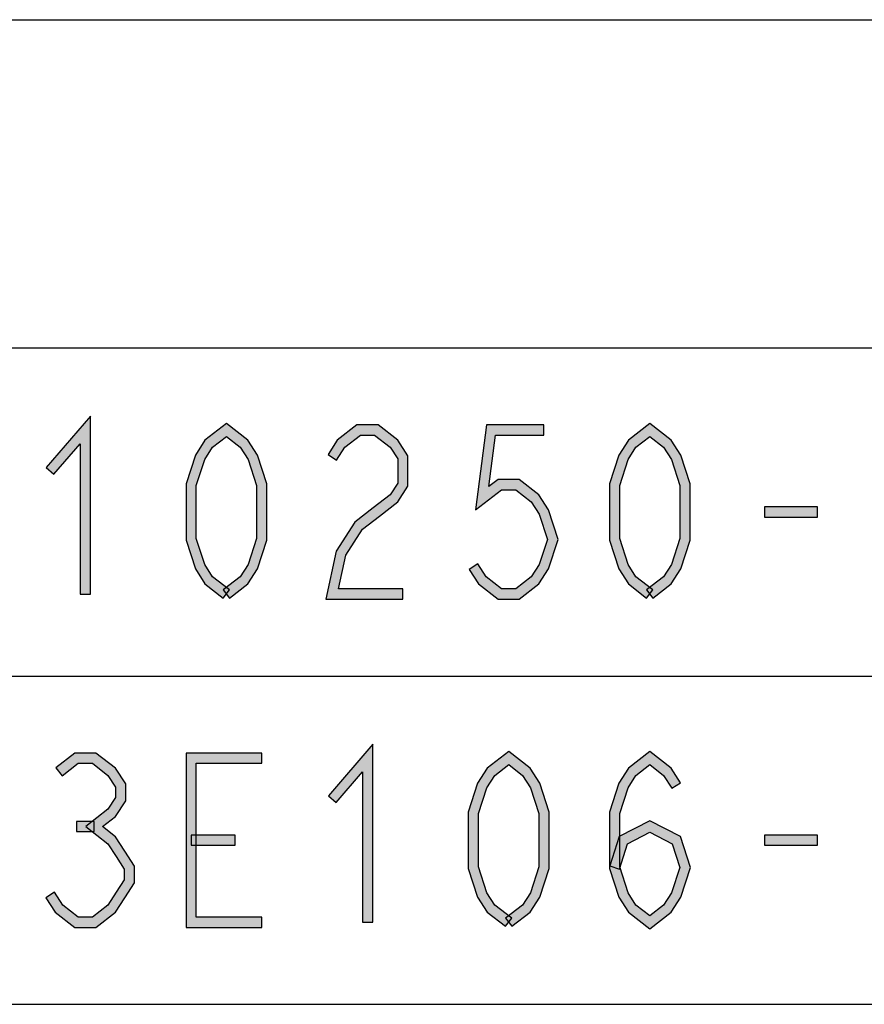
# Model space of a CAD drawing. Header units: millimetres. Extents: x 60 to 816, y 67 to 560.
# Tile 11 of 49: x 258 to 291, y 163 to 202. Entities that reach past the tile are written whole.
import ezdxf

# ---------------------------------------------------------------- set-up
doc = ezdxf.new("R2010")
doc.units = ezdxf.units.MM
doc.header["$LTSCALE"] = 0.327195
doc.layers.add('ALL_NOTE', color=7, linetype='Continuous')

msp = doc.modelspace()

# ---------------------------------------------------------------- hatches: boundary and pattern name
at = {"layer": 'ALL_NOTE', "linetype": 'Continuous', "lineweight": 25}
h = msp.add_hatch(color=2, dxfattribs=at)
h.dxf.hatch_style = 1
h.paths.add_polyline_path([(260.312, 185.211), (259.288, 184.02), (258.984, 184.281), (260.712, 186.29)])
h = msp.add_hatch(color=2, dxfattribs=at)
h.dxf.hatch_style = 1
h.paths.add_polyline_path([(260.312, 179.351), (260.312, 185.211), (260.712, 186.29), (260.712, 179.351)])
h = msp.add_hatch(color=2, dxfattribs=at)
h.dxf.hatch_style = 1
h.paths.add_polyline_path([(266.016, 185.498), (265.477, 185.08), (265.178, 185.355), (266.016, 186.004)])
h = msp.add_hatch(color=2, dxfattribs=at)
h.dxf.hatch_style = 1
h.paths.add_polyline_path([(266.554, 185.08), (266.016, 185.498), (266.016, 186.004), (266.853, 185.355)])
h = msp.add_hatch(color=2, dxfattribs=at)
h.dxf.hatch_style = 1
h.paths.add_polyline_path([(271.244, 185.551), (270.637, 185.08), (270.338, 185.355), (271.107, 185.951)])
h = msp.add_hatch(color=2, dxfattribs=at)
h.dxf.hatch_style = 1
h.paths.add_polyline_path([(271.795, 185.551), (271.244, 185.551), (271.107, 185.951), (271.932, 185.951)])
h = msp.add_hatch(color=2, dxfattribs=at)
h.dxf.hatch_style = 1
h.paths.add_polyline_path([(272.402, 185.08), (271.795, 185.551), (271.932, 185.951), (272.701, 185.355)])
h = msp.add_hatch(color=2, dxfattribs=at)
h.dxf.hatch_style = 1
h.paths.add_polyline_path([(275.732, 182.629), (276.16, 185.951), (276.512, 185.551), (276.252, 183.539)])
h = msp.add_hatch(color=2, dxfattribs=at)
h.dxf.hatch_style = 1
h.paths.add_polyline_path([(276.16, 185.951), (278.4, 185.951), (278.4, 185.551), (276.512, 185.551)])
h = msp.add_hatch(color=2, dxfattribs=at)
h.dxf.hatch_style = 1
h.paths.add_polyline_path([(282.528, 185.498), (281.989, 185.08), (281.69, 185.355), (282.528, 186.004)])
h = msp.add_hatch(color=2, dxfattribs=at)
h.dxf.hatch_style = 1
h.paths.add_polyline_path([(283.066, 185.08), (282.528, 185.498), (282.528, 186.004), (283.365, 185.355)])
h = msp.add_hatch(color=2, dxfattribs=at)
h.dxf.hatch_style = 1
h.paths.add_polyline_path([(265.477, 185.08), (265.166, 184.598), (264.802, 184.77), (265.178, 185.355)])
h = msp.add_hatch(color=2, dxfattribs=at)
h.dxf.hatch_style = 1
h.paths.add_polyline_path([(266.866, 184.598), (266.554, 185.08), (266.853, 185.355), (267.23, 184.77)])
h = msp.add_hatch(color=2, dxfattribs=at)
h.dxf.hatch_style = 1
h.paths.add_polyline_path([(270.637, 185.08), (270.312, 184.576), (269.976, 184.792), (270.338, 185.355)])
h = msp.add_hatch(color=2, dxfattribs=at)
h.dxf.hatch_style = 1
h.paths.add_polyline_path([(272.696, 184.625), (272.402, 185.08), (272.701, 185.355), (273.096, 184.743)])
h = msp.add_hatch(color=2, dxfattribs=at)
h.dxf.hatch_style = 1
h.paths.add_polyline_path([(281.989, 185.08), (281.678, 184.598), (281.314, 184.77), (281.69, 185.355)])
h = msp.add_hatch(color=2, dxfattribs=at)
h.dxf.hatch_style = 1
h.paths.add_polyline_path([(283.378, 184.598), (283.066, 185.08), (283.365, 185.355), (283.742, 184.77)])
h = msp.add_hatch(color=2, dxfattribs=at)
h.dxf.hatch_style = 1
h.paths.add_polyline_path([(265.166, 184.598), (264.84, 183.586), (264.44, 183.649), (264.802, 184.77)])
h = msp.add_hatch(color=2, dxfattribs=at)
h.dxf.hatch_style = 1
h.paths.add_polyline_path([(267.192, 183.586), (266.866, 184.598), (267.23, 184.77), (267.592, 183.649)])
h = msp.add_hatch(color=2, dxfattribs=at)
h.dxf.hatch_style = 1
h.paths.add_polyline_path([(272.696, 183.676), (272.696, 184.625), (273.096, 184.743), (273.096, 183.559)])
h = msp.add_hatch(color=2, dxfattribs=at)
h.dxf.hatch_style = 1
h.paths.add_polyline_path([(281.678, 184.598), (281.352, 183.586), (280.952, 183.649), (281.314, 184.77)])
h = msp.add_hatch(color=2, dxfattribs=at)
h.dxf.hatch_style = 1
h.paths.add_polyline_path([(283.704, 183.586), (283.378, 184.598), (283.742, 184.77), (284.104, 183.649)])
h = msp.add_hatch(color=2, dxfattribs=at)
h.dxf.hatch_style = 1
h.paths.add_polyline_path([(264.84, 183.586), (264.84, 181.516), (264.44, 181.453), (264.44, 183.649)])
h = msp.add_hatch(color=2, dxfattribs=at)
h.dxf.hatch_style = 1
h.paths.add_polyline_path([(267.192, 181.516), (267.192, 183.586), (267.592, 183.649), (267.592, 181.453)])
h = msp.add_hatch(color=2, dxfattribs=at)
h.dxf.hatch_style = 1
h.paths.add_polyline_path([(272.402, 183.221), (272.696, 183.676), (273.096, 183.559), (272.701, 182.947)])
h = msp.add_hatch(color=2, dxfattribs=at)
h.dxf.hatch_style = 1
h.paths.add_polyline_path([(276.748, 183.417), (275.732, 182.629), (276.252, 183.539), (276.611, 183.817)])
h = msp.add_hatch(color=2, dxfattribs=at)
h.dxf.hatch_style = 1
h.paths.add_polyline_path([(277.299, 183.417), (276.748, 183.417), (276.611, 183.817), (277.436, 183.817)])
h = msp.add_hatch(color=2, dxfattribs=at)
h.dxf.hatch_style = 1
h.paths.add_polyline_path([(277.906, 182.947), (277.299, 183.417), (277.436, 183.817), (278.205, 183.221)])
h = msp.add_hatch(color=2, dxfattribs=at)
h.dxf.hatch_style = 1
h.paths.add_polyline_path([(281.352, 183.586), (281.352, 181.516), (280.952, 181.453), (280.952, 183.649)])
h = msp.add_hatch(color=2, dxfattribs=at)
h.dxf.hatch_style = 1
h.paths.add_polyline_path([(283.704, 181.516), (283.704, 183.586), (284.104, 183.649), (284.104, 181.453)])
h = msp.add_hatch(color=2, dxfattribs=at)
h.dxf.hatch_style = 1
h.paths.add_polyline_path([(271.741, 182.709), (272.402, 183.221), (272.701, 182.947), (271.986, 182.393)])
h = msp.add_hatch(color=2, dxfattribs=at)
h.dxf.hatch_style = 1
h.paths.add_polyline_path([(278.218, 182.464), (277.906, 182.947), (278.205, 183.221), (278.582, 182.637)])
h = msp.add_hatch(color=2, dxfattribs=at)
h.dxf.hatch_style = 1
h.paths.add_polyline_path([(271.026, 182.155), (271.741, 182.709), (271.986, 182.393), (271.325, 181.88)])
h = msp.add_hatch(color=2, dxfattribs=at)
h.dxf.hatch_style = 1
h.paths.add_polyline_path([(278.534, 181.484), (278.218, 182.464), (278.582, 182.637), (278.954, 181.484)])
h = msp.add_hatch(color=2, dxfattribs=at)
h.dxf.hatch_style = 1
h.paths.add_polyline_path([(289.064, 182.351), (287, 182.351), (287, 182.751), (289.064, 182.751)])
h = msp.add_hatch(color=2, dxfattribs=at)
h.dxf.hatch_style = 1
h.paths.add_polyline_path([(270.3, 181.028), (271.026, 182.155), (271.325, 181.88), (270.676, 180.873)])
h = msp.add_hatch(color=2, dxfattribs=at)
h.dxf.hatch_style = 1
h.paths.add_polyline_path([(264.84, 181.516), (265.166, 180.504), (264.802, 180.331), (264.44, 181.453)])
h = msp.add_hatch(color=2, dxfattribs=at)
h.dxf.hatch_style = 1
h.paths.add_polyline_path([(266.866, 180.504), (267.192, 181.516), (267.592, 181.453), (267.23, 180.331)])
h = msp.add_hatch(color=2, dxfattribs=at)
h.dxf.hatch_style = 1
h.paths.add_polyline_path([(278.218, 180.504), (278.534, 181.484), (278.954, 181.484), (278.582, 180.331)])
h = msp.add_hatch(color=2, dxfattribs=at)
h.dxf.hatch_style = 1
h.paths.add_polyline_path([(281.352, 181.516), (281.678, 180.504), (281.314, 180.331), (280.952, 181.453)])
h = msp.add_hatch(color=2, dxfattribs=at)
h.dxf.hatch_style = 1
h.paths.add_polyline_path([(283.378, 180.504), (283.704, 181.516), (284.104, 181.453), (283.742, 180.331)])
h = msp.add_hatch(color=2, dxfattribs=at)
h.dxf.hatch_style = 1
h.paths.add_polyline_path([(269.896, 179.151), (270.3, 181.028), (270.676, 180.873), (270.391, 179.551)])
h = msp.add_hatch(color=2, dxfattribs=at)
h.dxf.hatch_style = 1
h.paths.add_polyline_path([(265.166, 180.504), (265.477, 180.021), (265.178, 179.747), (264.802, 180.331)])
h = msp.add_hatch(color=2, dxfattribs=at)
h.dxf.hatch_style = 1
h.paths.add_polyline_path([(266.554, 180.021), (266.866, 180.504), (267.23, 180.331), (266.853, 179.747)])
h = msp.add_hatch(color=2, dxfattribs=at)
h.dxf.hatch_style = 1
h.paths.add_polyline_path([(275.816, 180.526), (276.141, 180.021), (275.842, 179.747), (275.48, 180.309)])
h = msp.add_hatch(color=2, dxfattribs=at)
h.dxf.hatch_style = 1
h.paths.add_polyline_path([(277.906, 180.021), (278.218, 180.504), (278.582, 180.331), (278.205, 179.747)])
h = msp.add_hatch(color=2, dxfattribs=at)
h.dxf.hatch_style = 1
h.paths.add_polyline_path([(281.678, 180.504), (281.989, 180.021), (281.69, 179.747), (281.314, 180.331)])
h = msp.add_hatch(color=2, dxfattribs=at)
h.dxf.hatch_style = 1
h.paths.add_polyline_path([(283.066, 180.021), (283.378, 180.504), (283.742, 180.331), (283.365, 179.747)])
h = msp.add_hatch(color=2, dxfattribs=at)
h.dxf.hatch_style = 1
h.paths.add_polyline_path([(265.477, 180.021), (266.138, 179.509), (265.893, 179.193), (265.178, 179.747)])
h = msp.add_hatch(color=2, dxfattribs=at)
h.dxf.hatch_style = 1
h.paths.add_polyline_path([(265.893, 179.509), (266.554, 180.021), (266.853, 179.747), (266.138, 179.193)])
h = msp.add_hatch(color=2, dxfattribs=at)
h.dxf.hatch_style = 1
h.paths.add_polyline_path([(276.141, 180.021), (276.748, 179.551), (276.611, 179.151), (275.842, 179.747)])
h = msp.add_hatch(color=2, dxfattribs=at)
h.dxf.hatch_style = 1
h.paths.add_polyline_path([(277.299, 179.551), (277.906, 180.021), (278.205, 179.747), (277.436, 179.151)])
h = msp.add_hatch(color=2, dxfattribs=at)
h.dxf.hatch_style = 1
h.paths.add_polyline_path([(281.989, 180.021), (282.65, 179.509), (282.405, 179.193), (281.69, 179.747)])
h = msp.add_hatch(color=2, dxfattribs=at)
h.dxf.hatch_style = 1
h.paths.add_polyline_path([(282.405, 179.509), (283.066, 180.021), (283.365, 179.747), (282.65, 179.193)])
h = msp.add_hatch(color=2, dxfattribs=at)
h.dxf.hatch_style = 1
h.paths.add_polyline_path([(272.896, 179.151), (269.896, 179.151), (270.391, 179.551), (272.896, 179.551)])
h = msp.add_hatch(color=2, dxfattribs=at)
h.dxf.hatch_style = 1
h.paths.add_polyline_path([(276.748, 179.551), (277.299, 179.551), (277.436, 179.151), (276.611, 179.151)])
h = msp.add_hatch(color=2, dxfattribs=at)
h.dxf.hatch_style = 1
h.paths.add_polyline_path([(271.32, 172.411), (270.296, 171.22), (269.992, 171.481), (271.72, 173.49)])
h = msp.add_hatch(color=2, dxfattribs=at)
h.dxf.hatch_style = 1
h.paths.add_polyline_path([(271.32, 166.551), (271.32, 172.411), (271.72, 173.49), (271.72, 166.551)])
h = msp.add_hatch(color=2, dxfattribs=at)
h.dxf.hatch_style = 1
h.paths.add_polyline_path([(277.024, 172.698), (276.485, 172.28), (276.186, 172.555), (277.024, 173.204)])
h = msp.add_hatch(color=2, dxfattribs=at)
h.dxf.hatch_style = 1
h.paths.add_polyline_path([(277.562, 172.28), (277.024, 172.698), (277.024, 173.204), (277.861, 172.555)])
h = msp.add_hatch(color=2, dxfattribs=at)
h.dxf.hatch_style = 1
h.paths.add_polyline_path([(282.528, 172.698), (281.989, 172.28), (281.69, 172.555), (282.528, 173.204)])
h = msp.add_hatch(color=2, dxfattribs=at)
h.dxf.hatch_style = 1
h.paths.add_polyline_path([(283.066, 172.28), (282.528, 172.698), (282.528, 173.204), (283.365, 172.555)])
h = msp.add_hatch(color=2, dxfattribs=at)
h.dxf.hatch_style = 1
h.paths.add_polyline_path([(260.236, 172.751), (259.602, 172.259), (259.357, 172.575), (260.099, 173.151)])
h = msp.add_hatch(color=2, dxfattribs=at)
h.dxf.hatch_style = 1
h.paths.add_polyline_path([(260.787, 172.751), (260.236, 172.751), (260.099, 173.151), (260.924, 173.151)])
h = msp.add_hatch(color=2, dxfattribs=at)
h.dxf.hatch_style = 1
h.paths.add_polyline_path([(261.394, 172.28), (260.787, 172.751), (260.924, 173.151), (261.693, 172.555)])
h = msp.add_hatch(color=2, dxfattribs=at)
h.dxf.hatch_style = 1
h.paths.add_polyline_path([(264.84, 172.751), (264.84, 166.751), (264.44, 166.351), (264.44, 173.151)])
h = msp.add_hatch(color=2, dxfattribs=at)
h.dxf.hatch_style = 1
h.paths.add_polyline_path([(267.392, 172.751), (264.84, 172.751), (264.44, 173.151), (267.392, 173.151)])
h = msp.add_hatch(color=2, dxfattribs=at)
h.dxf.hatch_style = 1
h.paths.add_polyline_path([(261.688, 171.825), (261.394, 172.28), (261.693, 172.555), (262.088, 171.943)])
h = msp.add_hatch(color=2, dxfattribs=at)
h.dxf.hatch_style = 1
h.paths.add_polyline_path([(276.485, 172.28), (276.174, 171.798), (275.81, 171.97), (276.186, 172.555)])
h = msp.add_hatch(color=2, dxfattribs=at)
h.dxf.hatch_style = 1
h.paths.add_polyline_path([(277.874, 171.798), (277.562, 172.28), (277.861, 172.555), (278.238, 171.97)])
h = msp.add_hatch(color=2, dxfattribs=at)
h.dxf.hatch_style = 1
h.paths.add_polyline_path([(281.989, 172.28), (281.678, 171.798), (281.314, 171.97), (281.69, 172.555)])
h = msp.add_hatch(color=2, dxfattribs=at)
h.dxf.hatch_style = 1
h.paths.add_polyline_path([(283.392, 171.776), (283.066, 172.28), (283.365, 172.555), (283.728, 171.992)])
h = msp.add_hatch(color=2, dxfattribs=at)
h.dxf.hatch_style = 1
h.paths.add_polyline_path([(261.688, 171.41), (261.688, 171.825), (262.088, 171.943), (262.088, 171.292)])
h = msp.add_hatch(color=2, dxfattribs=at)
h.dxf.hatch_style = 1
h.paths.add_polyline_path([(276.174, 171.798), (275.848, 170.786), (275.448, 170.849), (275.81, 171.97)])
h = msp.add_hatch(color=2, dxfattribs=at)
h.dxf.hatch_style = 1
h.paths.add_polyline_path([(278.2, 170.786), (277.874, 171.798), (278.238, 171.97), (278.6, 170.849)])
h = msp.add_hatch(color=2, dxfattribs=at)
h.dxf.hatch_style = 1
h.paths.add_polyline_path([(281.678, 171.798), (281.352, 170.786), (280.952, 170.849), (281.314, 171.97)])
h = msp.add_hatch(color=2, dxfattribs=at)
h.dxf.hatch_style = 1
h.paths.add_polyline_path([(261.394, 170.955), (261.688, 171.41), (262.088, 171.292), (261.693, 170.68)])
h = msp.add_hatch(color=2, dxfattribs=at)
h.dxf.hatch_style = 1
h.paths.add_polyline_path([(260.529, 170.284), (261.394, 170.955), (261.693, 170.68), (261.182, 170.284)])
h = msp.add_hatch(color=2, dxfattribs=at)
h.dxf.hatch_style = 1
h.paths.add_polyline_path([(275.848, 170.786), (275.848, 168.716), (275.448, 168.653), (275.448, 170.849)])
h = msp.add_hatch(color=2, dxfattribs=at)
h.dxf.hatch_style = 1
h.paths.add_polyline_path([(278.2, 168.716), (278.2, 170.786), (278.6, 170.849), (278.6, 168.653)])
h = msp.add_hatch(color=2, dxfattribs=at)
h.dxf.hatch_style = 1
h.paths.add_polyline_path([(281.352, 170.786), (281.352, 168.716), (280.952, 168.653), (280.952, 170.849)])
h = msp.add_hatch(color=2, dxfattribs=at)
h.dxf.hatch_style = 1
h.paths.add_polyline_path([(282.528, 170.059), (281.661, 169.611), (281.331, 169.891), (282.528, 170.509)])
h = msp.add_hatch(color=2, dxfattribs=at)
h.dxf.hatch_style = 1
h.paths.add_polyline_path([(283.395, 169.611), (282.528, 170.059), (282.528, 170.509), (283.725, 169.891)])
h = msp.add_hatch(color=2, dxfattribs=at)
h.dxf.hatch_style = 1
h.paths.add_polyline_path([(260.856, 170.084), (260.168, 170.084), (260.168, 170.484), (260.856, 170.484)])
h = msp.add_hatch(color=2, dxfattribs=at)
h.dxf.hatch_style = 1
h.paths.add_polyline_path([(261.394, 169.614), (260.529, 170.284), (261.182, 170.284), (261.693, 169.888)])
h = msp.add_hatch(color=2, dxfattribs=at)
h.dxf.hatch_style = 1
h.paths.add_polyline_path([(261.72, 169.109), (261.394, 169.614), (261.693, 169.888), (262.056, 169.326)])
h = msp.add_hatch(color=2, dxfattribs=at)
h.dxf.hatch_style = 1
h.paths.add_polyline_path([(266.36, 169.551), (264.64, 169.551), (264.64, 169.951), (266.36, 169.951)])
h = msp.add_hatch(color=2, dxfattribs=at)
h.dxf.hatch_style = 1
h.paths.add_polyline_path([(281.661, 169.611), (281.342, 168.623), (280.962, 168.745), (281.331, 169.891)])
h = msp.add_hatch(color=2, dxfattribs=at)
h.dxf.hatch_style = 1
h.paths.add_polyline_path([(283.694, 168.684), (283.395, 169.611), (283.725, 169.891), (284.114, 168.684)])
h = msp.add_hatch(color=2, dxfattribs=at)
h.dxf.hatch_style = 1
h.paths.add_polyline_path([(289.064, 169.551), (287, 169.551), (287, 169.951), (289.064, 169.951)])
h = msp.add_hatch(color=2, dxfattribs=at)
h.dxf.hatch_style = 1
h.paths.add_polyline_path([(262.032, 168.625), (261.72, 169.109), (262.056, 169.326), (262.432, 168.743)])
h = msp.add_hatch(color=2, dxfattribs=at)
h.dxf.hatch_style = 1
h.paths.add_polyline_path([(262.032, 168.21), (262.032, 168.625), (262.432, 168.743), (262.432, 168.092)])
h = msp.add_hatch(color=2, dxfattribs=at)
h.dxf.hatch_style = 1
h.paths.add_polyline_path([(275.848, 168.716), (276.174, 167.704), (275.81, 167.531), (275.448, 168.653)])
h = msp.add_hatch(color=2, dxfattribs=at)
h.dxf.hatch_style = 1
h.paths.add_polyline_path([(277.874, 167.704), (278.2, 168.716), (278.6, 168.653), (278.238, 167.531)])
h = msp.add_hatch(color=2, dxfattribs=at)
h.dxf.hatch_style = 1
h.paths.add_polyline_path([(281.352, 168.716), (281.678, 167.704), (281.314, 167.531), (280.952, 168.653)])
h = msp.add_hatch(color=2, dxfattribs=at)
h.dxf.hatch_style = 1
h.paths.add_polyline_path([(283.378, 167.704), (283.694, 168.684), (284.114, 168.684), (283.742, 167.531)])
h = msp.add_hatch(color=2, dxfattribs=at)
h.dxf.hatch_style = 1
h.paths.add_polyline_path([(261.72, 167.726), (262.032, 168.21), (262.432, 168.092), (262.056, 167.509)])
h = msp.add_hatch(color=2, dxfattribs=at)
h.dxf.hatch_style = 1
h.paths.add_polyline_path([(259.304, 167.726), (259.629, 167.221), (259.33, 166.947), (258.968, 167.509)])
h = msp.add_hatch(color=2, dxfattribs=at)
h.dxf.hatch_style = 1
h.paths.add_polyline_path([(261.394, 167.221), (261.72, 167.726), (262.056, 167.509), (261.693, 166.947)])
h = msp.add_hatch(color=2, dxfattribs=at)
h.dxf.hatch_style = 1
h.paths.add_polyline_path([(276.174, 167.704), (276.485, 167.221), (276.186, 166.947), (275.81, 167.531)])
h = msp.add_hatch(color=2, dxfattribs=at)
h.dxf.hatch_style = 1
h.paths.add_polyline_path([(277.562, 167.221), (277.874, 167.704), (278.238, 167.531), (277.861, 166.947)])
h = msp.add_hatch(color=2, dxfattribs=at)
h.dxf.hatch_style = 1
h.paths.add_polyline_path([(281.678, 167.704), (281.989, 167.221), (281.69, 166.947), (281.314, 167.531)])
h = msp.add_hatch(color=2, dxfattribs=at)
h.dxf.hatch_style = 1
h.paths.add_polyline_path([(283.066, 167.221), (283.378, 167.704), (283.742, 167.531), (283.365, 166.947)])
h = msp.add_hatch(color=2, dxfattribs=at)
h.dxf.hatch_style = 1
h.paths.add_polyline_path([(259.629, 167.221), (260.236, 166.751), (260.099, 166.351), (259.33, 166.947)])
h = msp.add_hatch(color=2, dxfattribs=at)
h.dxf.hatch_style = 1
h.paths.add_polyline_path([(260.787, 166.751), (261.394, 167.221), (261.693, 166.947), (260.924, 166.351)])
h = msp.add_hatch(color=2, dxfattribs=at)
h.dxf.hatch_style = 1
h.paths.add_polyline_path([(276.485, 167.221), (277.146, 166.709), (276.901, 166.393), (276.186, 166.947)])
h = msp.add_hatch(color=2, dxfattribs=at)
h.dxf.hatch_style = 1
h.paths.add_polyline_path([(276.901, 166.709), (277.562, 167.221), (277.861, 166.947), (277.146, 166.393)])
h = msp.add_hatch(color=2, dxfattribs=at)
h.dxf.hatch_style = 1
h.paths.add_polyline_path([(281.989, 167.221), (282.528, 166.804), (282.528, 166.298), (281.69, 166.947)])
h = msp.add_hatch(color=2, dxfattribs=at)
h.dxf.hatch_style = 1
h.paths.add_polyline_path([(282.528, 166.804), (283.066, 167.221), (283.365, 166.947), (282.528, 166.298)])
h = msp.add_hatch(color=2, dxfattribs=at)
h.dxf.hatch_style = 1
h.paths.add_polyline_path([(260.236, 166.751), (260.787, 166.751), (260.924, 166.351), (260.099, 166.351)])
h = msp.add_hatch(color=2, dxfattribs=at)
h.dxf.hatch_style = 1
h.paths.add_polyline_path([(264.84, 166.751), (267.392, 166.751), (267.392, 166.351), (264.44, 166.351)])

# ---------------------------------------------------------------- linework, layer by layer
at = {"color": 2, "linetype": 'Continuous', "lineweight": 25}
for p, q in [((225.008, 201.751), (531.008, 201.751)), ((225.008, 188.951), (531.008, 188.951)), ((225.008, 176.151), (531.008, 176.151)), ((225.008, 163.351), (531.008, 163.351))]:
    msp.add_line(p, q, dxfattribs=at)
at = {"layer": 'ALL_NOTE', "color": 2, "linetype": 'Continuous', "lineweight": 25}
for p, q in [((260.712, 186.29), (258.984, 184.281)), ((260.712, 179.351), (260.712, 186.29)), ((266.016, 186.004), (265.178, 185.355)), ((266.853, 185.355), (266.016, 186.004)), ((271.107, 185.951), (270.338, 185.355)), ((271.932, 185.951), (271.107, 185.951)), ((272.701, 185.355), (271.932, 185.951)), ((276.16, 185.951), (275.732, 182.629)), ((278.4, 185.951), (276.16, 185.951)), ((278.4, 185.551), (278.4, 185.951)), ((282.528, 186.004), (281.69, 185.355)), ((283.365, 185.355), (282.528, 186.004)), ((265.477, 185.08), (266.016, 185.498)), ((266.016, 185.498), (266.554, 185.08)), ((270.637, 185.08), (271.244, 185.551)), ((271.244, 185.551), (271.795, 185.551)), ((271.795, 185.551), (272.402, 185.08)), ((276.252, 183.539), (276.512, 185.551)), ((276.512, 185.551), (278.4, 185.551)), ((281.989, 185.08), (282.528, 185.498)), ((282.528, 185.498), (283.066, 185.08)), ((259.288, 184.02), (260.312, 185.211)), ((260.312, 185.211), (260.312, 179.351)), ((265.178, 185.355), (264.802, 184.77)), ((267.23, 184.77), (266.853, 185.355)), ((270.338, 185.355), (269.976, 184.792)), ((273.096, 184.743), (272.701, 185.355)), ((281.69, 185.355), (281.314, 184.77)), ((283.742, 184.77), (283.365, 185.355)), ((264.802, 184.77), (264.44, 183.649)), ((265.166, 184.598), (265.477, 185.08)), ((266.554, 185.08), (266.866, 184.598)), ((267.592, 183.649), (267.23, 184.77)), ((269.976, 184.792), (270.312, 184.576)), ((270.312, 184.576), (270.637, 185.08)), ((272.402, 185.08), (272.696, 184.625)), ((273.096, 183.559), (273.096, 184.743)), ((281.314, 184.77), (280.952, 183.649)), ((281.678, 184.598), (281.989, 185.08)), ((283.066, 185.08), (283.378, 184.598)), ((284.104, 183.649), (283.742, 184.77)), ((264.84, 183.586), (265.166, 184.598)), ((266.866, 184.598), (267.192, 183.586)), ((272.696, 184.625), (272.696, 183.676)), ((281.352, 183.586), (281.678, 184.598)), ((283.378, 184.598), (283.704, 183.586)), ((258.984, 184.281), (259.288, 184.02)), ((264.44, 183.649), (264.44, 181.453)), ((264.84, 181.516), (264.84, 183.586)), ((267.192, 183.586), (267.192, 181.516)), ((267.592, 181.453), (267.592, 183.649)), ((272.696, 183.676), (272.402, 183.221)), ((272.701, 182.947), (273.096, 183.559)), ((276.611, 183.817), (276.252, 183.539)), ((277.436, 183.817), (276.611, 183.817)), ((278.205, 183.221), (277.436, 183.817)), ((280.952, 183.649), (280.952, 181.453)), ((281.352, 181.516), (281.352, 183.586)), ((283.704, 183.586), (283.704, 181.516)), ((284.104, 181.453), (284.104, 183.649)), ((272.402, 183.221), (271.741, 182.709)), ((275.732, 182.629), (276.748, 183.417)), ((276.748, 183.417), (277.299, 183.417)), ((277.299, 183.417), (277.906, 182.947)), ((278.582, 182.637), (278.205, 183.221)), ((271.986, 182.393), (272.701, 182.947)), ((277.906, 182.947), (278.218, 182.464)), ((271.741, 182.709), (271.026, 182.155)), ((278.218, 182.464), (278.534, 181.484)), ((278.954, 181.484), (278.582, 182.637)), ((289.064, 182.751), (287, 182.751)), ((287, 182.751), (287, 182.351)), ((289.064, 182.351), (289.064, 182.751)), ((271.026, 182.155), (270.3, 181.028)), ((271.325, 181.88), (271.986, 182.393)), ((287, 182.351), (289.064, 182.351)), ((270.676, 180.873), (271.325, 181.88)), ((264.44, 181.453), (264.802, 180.331)), ((265.166, 180.504), (264.84, 181.516)), ((267.192, 181.516), (266.866, 180.504)), ((267.23, 180.331), (267.592, 181.453)), ((278.534, 181.484), (278.218, 180.504)), ((278.582, 180.331), (278.954, 181.484)), ((280.952, 181.453), (281.314, 180.331)), ((281.678, 180.504), (281.352, 181.516)), ((283.704, 181.516), (283.378, 180.504)), ((283.742, 180.331), (284.104, 181.453)), ((270.3, 181.028), (269.896, 179.151)), ((270.391, 179.551), (270.676, 180.873)), ((265.477, 180.021), (265.166, 180.504)), ((266.866, 180.504), (266.554, 180.021)), ((275.816, 180.526), (275.48, 180.309)), ((276.141, 180.021), (275.816, 180.526)), ((278.218, 180.504), (277.906, 180.021)), ((281.989, 180.021), (281.678, 180.504)), ((283.378, 180.504), (283.066, 180.021)), ((264.802, 180.331), (265.178, 179.747)), ((266.853, 179.747), (267.23, 180.331)), ((275.48, 180.309), (275.842, 179.747)), ((278.205, 179.747), (278.582, 180.331)), ((281.314, 180.331), (281.69, 179.747)), ((283.365, 179.747), (283.742, 180.331)), ((265.178, 179.747), (265.893, 179.193)), ((266.138, 179.509), (265.477, 180.021)), ((266.554, 180.021), (265.893, 179.509)), ((266.138, 179.193), (266.853, 179.747)), ((275.842, 179.747), (276.611, 179.151)), ((276.748, 179.551), (276.141, 180.021)), ((277.906, 180.021), (277.299, 179.551)), ((277.436, 179.151), (278.205, 179.747)), ((281.69, 179.747), (282.405, 179.193)), ((282.65, 179.509), (281.989, 180.021)), ((283.066, 180.021), (282.405, 179.509)), ((282.65, 179.193), (283.365, 179.747)), ((260.312, 179.351), (260.712, 179.351)), ((265.893, 179.193), (266.138, 179.509)), ((265.893, 179.509), (266.138, 179.193)), ((272.896, 179.551), (270.391, 179.551)), ((272.896, 179.151), (272.896, 179.551)), ((277.299, 179.551), (276.748, 179.551)), ((282.405, 179.193), (282.65, 179.509)), ((282.405, 179.509), (282.65, 179.193)), ((269.896, 179.151), (272.896, 179.151)), ((276.611, 179.151), (277.436, 179.151)), ((271.72, 173.49), (269.992, 171.481)), ((271.72, 166.551), (271.72, 173.49)), ((277.024, 173.204), (276.186, 172.555)), ((277.861, 172.555), (277.024, 173.204)), ((282.528, 173.204), (281.69, 172.555)), ((283.365, 172.555), (282.528, 173.204)), ((260.099, 173.151), (259.357, 172.575)), ((260.924, 173.151), (260.099, 173.151)), ((261.693, 172.555), (260.924, 173.151)), ((264.44, 173.151), (264.44, 166.351)), ((267.392, 173.151), (264.44, 173.151)), ((267.392, 172.751), (267.392, 173.151)), ((259.357, 172.575), (259.602, 172.259)), ((259.602, 172.259), (260.236, 172.751)), ((260.236, 172.751), (260.787, 172.751)), ((260.787, 172.751), (261.394, 172.28)), ((262.088, 171.943), (261.693, 172.555)), ((264.84, 166.751), (264.84, 172.751)), ((264.84, 172.751), (267.392, 172.751)), ((276.186, 172.555), (275.81, 171.97)), ((276.485, 172.28), (277.024, 172.698)), ((277.024, 172.698), (277.562, 172.28)), ((278.238, 171.97), (277.861, 172.555)), ((281.69, 172.555), (281.314, 171.97)), ((281.989, 172.28), (282.528, 172.698)), ((282.528, 172.698), (283.066, 172.28)), ((283.728, 171.992), (283.365, 172.555)), ((261.394, 172.28), (261.688, 171.825)), ((270.296, 171.22), (271.32, 172.411)), ((271.32, 172.411), (271.32, 166.551)), ((276.174, 171.798), (276.485, 172.28)), ((277.562, 172.28), (277.874, 171.798)), ((281.678, 171.798), (281.989, 172.28)), ((283.066, 172.28), (283.392, 171.776)), ((261.688, 171.825), (261.688, 171.41)), ((262.088, 171.292), (262.088, 171.943)), ((275.81, 171.97), (275.448, 170.849)), ((275.848, 170.786), (276.174, 171.798)), ((277.874, 171.798), (278.2, 170.786)), ((278.6, 170.849), (278.238, 171.97)), ((281.314, 171.97), (280.952, 170.849)), ((281.352, 170.786), (281.678, 171.798)), ((283.392, 171.776), (283.728, 171.992)), ((261.688, 171.41), (261.394, 170.955)), ((261.693, 170.68), (262.088, 171.292)), ((269.992, 171.481), (270.296, 171.22)), ((261.394, 170.955), (260.529, 170.284)), ((261.182, 170.284), (261.693, 170.68)), ((275.448, 170.849), (275.448, 168.653)), ((275.848, 168.716), (275.848, 170.786)), ((278.2, 170.786), (278.2, 168.716)), ((278.6, 168.653), (278.6, 170.849)), ((280.952, 170.849), (280.952, 168.653)), ((282.528, 170.509), (281.331, 169.891)), ((281.352, 168.716), (281.352, 170.786)), ((283.725, 169.891), (282.528, 170.509)), ((260.856, 170.484), (260.168, 170.484)), ((260.168, 170.484), (260.168, 170.084)), ((260.529, 170.284), (261.394, 169.614)), ((260.856, 170.084), (260.856, 170.484)), ((261.693, 169.888), (261.182, 170.284)), ((260.168, 170.084), (260.856, 170.084)), ((262.056, 169.326), (261.693, 169.888)), ((266.36, 169.951), (264.64, 169.951)), ((264.64, 169.951), (264.64, 169.551)), ((266.36, 169.551), (266.36, 169.951)), ((281.331, 169.891), (280.962, 168.745)), ((281.661, 169.611), (282.528, 170.059)), ((282.528, 170.059), (283.395, 169.611)), ((284.114, 168.684), (283.725, 169.891)), ((289.064, 169.951), (287, 169.951)), ((287, 169.951), (287, 169.551)), ((289.064, 169.551), (289.064, 169.951)), ((261.394, 169.614), (261.72, 169.109)), ((264.64, 169.551), (266.36, 169.551)), ((281.342, 168.623), (281.661, 169.611)), ((283.395, 169.611), (283.694, 168.684)), ((287, 169.551), (289.064, 169.551)), ((261.72, 169.109), (262.032, 168.625)), ((262.432, 168.743), (262.056, 169.326)), ((262.032, 168.625), (262.032, 168.21)), ((262.432, 168.092), (262.432, 168.743)), ((275.448, 168.653), (275.81, 167.531)), ((276.174, 167.704), (275.848, 168.716)), ((278.2, 168.716), (277.874, 167.704)), ((278.238, 167.531), (278.6, 168.653)), ((280.952, 168.653), (281.314, 167.531)), ((280.962, 168.745), (281.342, 168.623)), ((281.678, 167.704), (281.352, 168.716)), ((283.694, 168.684), (283.378, 167.704)), ((283.742, 167.531), (284.114, 168.684)), ((262.032, 168.21), (261.72, 167.726)), ((262.056, 167.509), (262.432, 168.092)), ((259.304, 167.726), (258.968, 167.509)), ((258.968, 167.509), (259.33, 166.947)), ((259.629, 167.221), (259.304, 167.726)), ((261.72, 167.726), (261.394, 167.221)), ((261.693, 166.947), (262.056, 167.509)), ((275.81, 167.531), (276.186, 166.947)), ((276.485, 167.221), (276.174, 167.704)), ((277.874, 167.704), (277.562, 167.221)), ((277.861, 166.947), (278.238, 167.531)), ((281.314, 167.531), (281.69, 166.947)), ((281.989, 167.221), (281.678, 167.704)), ((283.378, 167.704), (283.066, 167.221)), ((283.365, 166.947), (283.742, 167.531)), ((260.236, 166.751), (259.629, 167.221)), ((261.394, 167.221), (260.787, 166.751)), ((277.146, 166.709), (276.485, 167.221)), ((277.562, 167.221), (276.901, 166.709)), ((282.528, 166.804), (281.989, 167.221)), ((283.066, 167.221), (282.528, 166.804)), ((259.33, 166.947), (260.099, 166.351)), ((260.787, 166.751), (260.236, 166.751)), ((260.924, 166.351), (261.693, 166.947)), ((267.392, 166.751), (264.84, 166.751)), ((267.392, 166.351), (267.392, 166.751)), ((276.186, 166.947), (276.901, 166.393)), ((276.901, 166.393), (277.146, 166.709)), ((276.901, 166.709), (277.146, 166.393)), ((277.146, 166.393), (277.861, 166.947)), ((281.69, 166.947), (282.528, 166.298)), ((282.528, 166.298), (283.365, 166.947)), ((260.099, 166.351), (260.924, 166.351)), ((264.44, 166.351), (267.392, 166.351)), ((271.32, 166.551), (271.72, 166.551))]:
    msp.add_line(p, q, dxfattribs=at)

doc.saveas('drawing.dxf')
